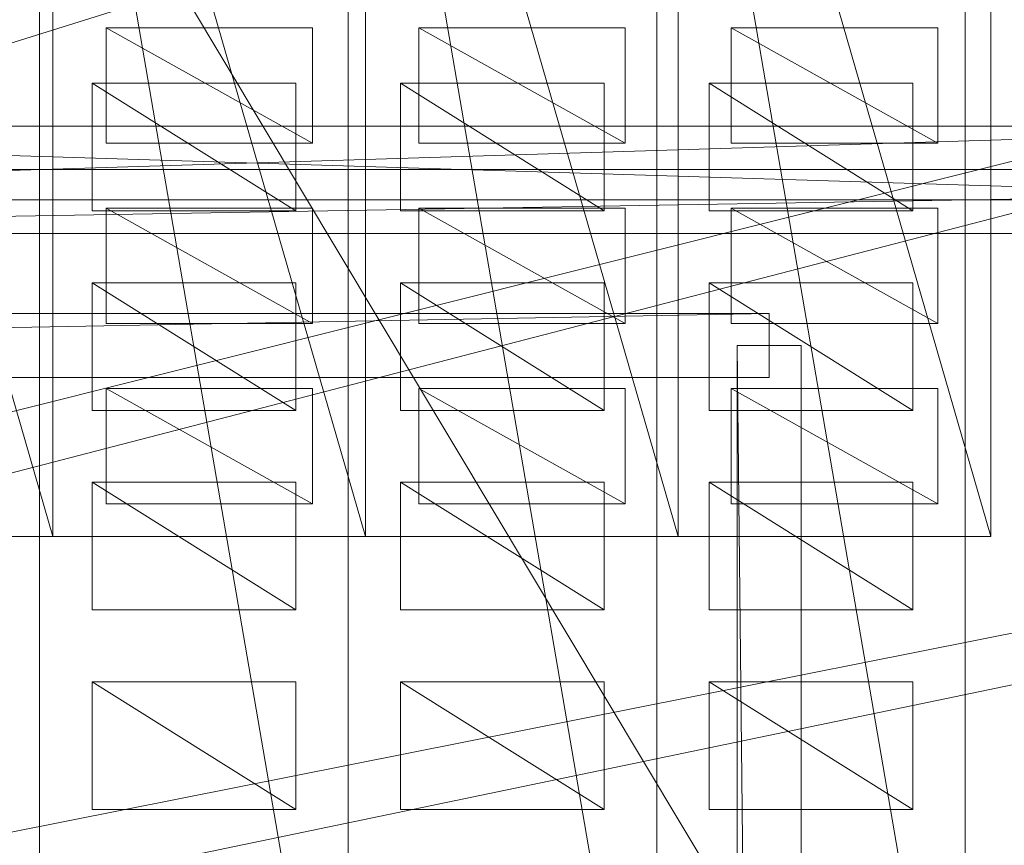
# Model space of a CAD drawing. Header units: millimetres. Extents: x -207 to 60078, y -249 to 35796.
# Tile 83 of 99: x 39077 to 42151, y 22856 to 25434. Entities that reach past the tile are written whole.
import ezdxf

# ---------------------------------------------------------------- set-up
doc = ezdxf.new("R2010")
doc.units = ezdxf.units.MM
for name, color, linetype, lineweight, true_color in [('F01_SLABS', 7, 'Continuous', 18, 0xa6b7af), ('F01_WALLS', 7, 'Continuous', 18, 0xc4ccd5), ('F02_SLABS', 7, 'Continuous', 18, 0xa6b7af), ('F02_WALLS', 7, 'Continuous', 18, 0xc4ccd5), ('F03_SEATING', 7, 'Continuous', 18, 0xac5052), ('F03_SLABS', 7, 'Continuous', 18, 0xa6b7af), ('F04_SEATING', 7, 'Continuous', 18, 0xac5052), ('F04_SLABS', 7, 'Continuous', 18, 0xa6b7af), ('F07_SLABS', 7, 'Continuous', 18, 0xa6b7af), ('F07_WALLS', 7, 'Continuous', 18, 0xc4ccd5), ('F08_SLABS', 7, 'Continuous', 18, 0xa6b7af)]:
    doc.layers.add(name, color=color, linetype=linetype, lineweight=lineweight, true_color=true_color)

msp = doc.modelspace()

# ---------------------------------------------------------------- meshes
at = {"layer": 'F01_SLABS'}
mesh = msp.add_polyface(dxfattribs=at)
corners = [(20499.3, 19563.1, -240), (20406.2, 19899.4, -240), (60000, 31910.1, -240), (20499.3, 19563.1), (60000, 31910.1), (20406.2, 19899.4), (20296.7, 20230.8, -240), (60000, 34436.8, -240), (60000, 34436.8), (20296.7, 20230.8), (20171.1, 20556.3, -240), (56562.5, 35630.1, -240), (56562.5, 35630.1), (20171.1, 20556.3), (20029.7, 20875.4, -240), (51226.1, 35630.1, -240), (51226.1, 35630.1), (20029.7, 20875.4), (19872.8, 21187.1, -240), (46893.9, 35630.1, -240), (46893.9, 35630.1), (19872.8, 21187.1), (19700.8, 21490.7, -240), (43291.1, 35630.1, -240), (43291.1, 35630.1), (19700.8, 21490.7), (19514.1, 21785.5, -240), (40234.1, 35630.1, -240), (40234.1, 35630.1), (19514.1, 21785.5), (19313.2, 22070.8, -240), (37595.9, 35630.1, -240), (37595.9, 35630.1), (19313.2, 22070.8), (19098.5, 22345.9, -240), (35285.4, 35630.1, -240), (35285.4, 35630.1), (19098.5, 22345.9), (18870.6, 22610.1, -240), (33236, 35630.1, -240), (33236, 35630.1), (18870.6, 22610.1), (18630, 22862.9, -240), (31397.3, 35630.1, -240), (31397.3, 35630.1), (18630, 22862.9), (18377.2, 23103.5, -240), (29730.8, 35630.1, -240), (29730.8, 35630.1), (18377.2, 23103.5), (18113, 23331.4, -240), (28206.3, 35630.1, -240), (28206.3, 35630.1), (18113, 23331.4), (26800.1, 35630.1, -240), (26800.1, 35630.1), (17837.9, 23546.1, -240), (25492.7, 35630.1, -240), (17837.9, 23546.1), (25492.7, 35630.1), (17552.6, 23747, -240), (24268.4, 35630.1, -240), (17552.6, 23747), (24268.4, 35630.1), (17257.8, 23933.7, -240), (23114.1, 35630.1, -240), (17257.8, 23933.7), (23114.1, 35630.1), (22018.9, 35630.1, -240), (22018.9, 35630.1), (20973.5, 35630.1), (20406.2, 15771.8), (60000, 6213.7), (20499.3, 16108.1)]
mesh.append_faces([[corners[k] for k in face] for face in [(0, 1, 2), (3, 4, 5), (1, 6, 7), (5, 8, 9), (6, 10, 11), (9, 12, 13), (10, 14, 15), (13, 16, 17), (14, 18, 19), (17, 20, 21), (18, 22, 23), (21, 24, 25), (22, 26, 27), (25, 28, 29), (26, 30, 31), (26, 31, 27), (29, 28, 32), (29, 32, 33), (30, 34, 35), (30, 35, 31), (33, 32, 36), (33, 36, 37), (34, 38, 39), (34, 39, 35), (37, 36, 40), (37, 40, 41), (38, 42, 43), (38, 43, 39), (41, 40, 44), (41, 44, 45), (39, 43, 44), (39, 44, 40), (42, 46, 47), (42, 47, 43), (45, 44, 48), (45, 48, 49), (43, 47, 48), (43, 48, 44), (46, 50, 51), (46, 51, 47), (49, 48, 52), (49, 52, 53), (47, 51, 52), (47, 52, 48), (50, 54, 51), (53, 52, 55), (51, 54, 55), (51, 55, 52), (56, 57, 54), (58, 55, 59), (54, 57, 59), (54, 59, 55), (60, 61, 57), (62, 59, 63), (57, 61, 63), (57, 63, 59), (64, 65, 61), (66, 63, 67), (61, 65, 67), (61, 67, 63), (65, 68, 69), (65, 69, 67), (68, 70, 69), (71, 72, 73)]])
mesh = msp.add_polyface(dxfattribs=at)
corners = [(20712.3, 17835.6, -240), (20703.8, 18184.5, -240), (60000, 20115, -240), (60000, 17835.6, -240), (20712.3, 17835.6), (60000, 17835.6), (60000, 20115), (20703.8, 18184.5), (20678.1, 18532.5, -240), (60000, 22405.3, -240), (60000, 22405.3), (20678.1, 18532.5), (20635.4, 18878.8, -240), (60000, 24718, -240), (60000, 24718), (20635.4, 18878.8), (20575.7, 19222.6, -240), (60000, 27064.6, -240), (60000, 27064.6), (20575.7, 19222.6), (20499.3, 19563.1, -240), (60000, 29457.5, -240), (60000, 29457.5), (20499.3, 19563.1), (60000, 31910.1, -240), (60000, 31910.1), (20406.2, 19899.4, -240), (60000, 34436.8, -240), (20406.2, 19899.4), (60000, 34436.8), (20296.7, 20230.8, -240), (56562.5, 35630.1, -240), (20296.7, 20230.8), (56562.5, 35630.1), (20171.1, 20556.3, -240), (51226.1, 35630.1, -240), (20171.1, 20556.3), (51226.1, 35630.1), (20029.7, 20875.4, -240), (46893.9, 35630.1, -240), (20029.7, 20875.4), (46893.9, 35630.1), (19872.8, 21187.1, -240), (43291.1, 35630.1, -240), (19872.8, 21187.1), (43291.1, 35630.1), (19700.8, 21490.7, -240), (40234.1, 35630.1, -240), (19700.8, 21490.7), (40234.1, 35630.1), (37595.9, 35630.1, -240), (37595.9, 35630.1), (35285.4, 35630.1, -240), (35285.4, 35630.1), (33236, 35630.1, -240), (33236, 35630.1)]
mesh.append_faces([[corners[k] for k in face] for face in [(0, 1, 2), (0, 2, 3), (4, 5, 6), (4, 6, 7), (3, 2, 6), (3, 6, 5), (1, 8, 9), (1, 9, 2), (7, 6, 10), (7, 10, 11), (2, 9, 10), (2, 10, 6), (8, 12, 13), (8, 13, 9), (11, 10, 14), (11, 14, 15), (9, 13, 14), (9, 14, 10), (12, 16, 17), (12, 17, 13), (15, 14, 18), (15, 18, 19), (13, 17, 18), (13, 18, 14), (16, 20, 21), (16, 21, 17), (19, 18, 22), (19, 22, 23), (17, 21, 22), (17, 22, 18), (20, 24, 21), (23, 22, 25), (21, 24, 25), (21, 25, 22), (26, 27, 24), (28, 25, 29), (24, 27, 29), (24, 29, 25), (30, 31, 27), (32, 29, 33), (27, 31, 33), (27, 33, 29), (34, 35, 31), (36, 33, 37), (31, 35, 37), (31, 37, 33), (38, 39, 35), (40, 37, 41), (35, 39, 41), (35, 41, 37), (42, 43, 39), (44, 41, 45), (39, 43, 45), (39, 45, 41), (46, 47, 43), (48, 45, 49), (43, 47, 49), (43, 49, 45), (47, 50, 51), (47, 51, 49), (50, 52, 53), (50, 53, 51), (52, 54, 55), (52, 55, 53)]])
at = {"layer": 'F01_WALLS'}
mesh = msp.add_polyface(dxfattribs=at)
corners = [(36082.2, 24871.3, 4553.7), (36082.2, 25101.3, 4553.7), (36082.2, 24871.3), (43520.5, 24871.3), (36082.2, 25101.3), (43520.5, 25101.3, 4553.7), (43520.5, 24871.3, 4553.7), (43520.5, 25101.3)]
mesh.append_faces([[corners[k] for k in face] for face in [(0, 1, 2), (3, 0, 2), (2, 1, 4), (4, 3, 2), (0, 5, 1), (6, 0, 3), (6, 5, 0), (1, 5, 4), (7, 3, 4), (4, 5, 7), (7, 6, 3), (5, 6, 7)]])
at = {"layer": 'F02_SLABS'}
mesh = msp.add_polyface(dxfattribs=at)
corners = [(16945.5, 23884.6, 4583.7), (6019.7, 35331.9, 4583.7), (53034.3, 35331.9, 4583.7), (53034.3, 35331.9, 4833.7), (6019.7, 35331.9, 4833.7), (16945.5, 23884.6, 4833.7), (17148.3, 23771.9, 4583.7), (17148.3, 23771.9, 4833.7), (17347.3, 23652.6, 4583.7), (17347.3, 23652.6, 4833.7), (17542.4, 23526.8, 4583.7), (17542.4, 23526.8, 4833.7), (17733.2, 23394.8, 4583.7), (17733.2, 23394.8, 4833.7), (17919.5, 23256.5, 4583.7), (17919.5, 23256.5, 4833.7), (18101.3, 23112.3, 4583.7), (18101.3, 23112.3, 4833.7), (18278.2, 22962.2, 4583.7), (18278.2, 22962.2, 4833.7), (18450.2, 22806.3, 4583.7), (18450.2, 22806.3, 4833.7), (18616.9, 22645, 4583.7), (18616.9, 22645, 4833.7), (18778.3, 22478.2, 4583.7), (18778.3, 22478.2, 4833.7), (18934.1, 22306.3, 4583.7), (18934.1, 22306.3, 4833.7), (19084.3, 22129.3, 4583.7), (19084.3, 22129.3, 4833.7), (19228.5, 21947.6, 4583.7), (53034.3, 32592.9, 4583.7), (53034.3, 32592.9, 4833.7), (19228.5, 21947.6, 4833.7), (19366.7, 21761.2, 4583.7), (19366.7, 21761.2, 4833.7), (19498.8, 21570.4, 4583.7), (19498.8, 21570.4, 4833.7), (19624.5, 21375.4, 4583.7), (19624.5, 21375.4, 4833.7), (19743.8, 21176.3, 4583.7), (20633.2, 18556.4, 4583.7), (20659.7, 18325.8, 4583.7), (20659.7, 18325.8, 4833.7), (20633.2, 18556.4, 4833.7), (20678.7, 18094.6, 4583.7), (20678.7, 18094.6, 4833.7)]
mesh.append_faces([[corners[k] for k in face] for face in [(0, 1, 2), (3, 4, 5), (2, 6, 0), (5, 7, 3), (2, 8, 6), (7, 9, 3), (2, 10, 8), (9, 11, 3), (2, 12, 10), (11, 13, 3), (2, 14, 12), (13, 15, 3), (2, 16, 14), (15, 17, 3), (2, 18, 16), (17, 19, 3), (2, 20, 18), (19, 21, 3), (22, 20, 2), (3, 21, 23), (24, 22, 2), (3, 23, 25), (26, 24, 2), (3, 25, 27), (28, 26, 2), (3, 27, 29), (30, 28, 31), (32, 29, 33), (34, 30, 31), (32, 33, 35), (36, 34, 31), (32, 35, 37), (38, 36, 31), (32, 37, 39), (40, 38, 31), (2, 1, 4, 3), (41, 42, 43, 44), (42, 45, 46, 43)]])
mesh = msp.add_polyface(dxfattribs=at)
corners = [(53034.3, 35331.9, 4583.7), (53034.3, 32592.9, 4583.7), (19084.3, 22129.3, 4583.7), (19084.3, 22129.3, 4833.7), (53034.3, 32592.9, 4833.7), (53034.3, 35331.9, 4833.7), (53321.2, 4099.4, 4583.7), (55083.8, 32592.9, 4583.7), (55083.8, 32592.9, 4833.7), (53321.2, 4099.4, 4833.7), (19624.5, 21375.4, 4833.7), (19743.8, 21176.3, 4833.7), (19856.6, 20973.5, 4583.7), (19743.8, 21176.3, 4583.7), (19856.6, 20973.5, 4833.7), (19962.6, 20767.1, 4583.7), (19962.6, 20767.1, 4833.7), (20061.8, 20557.3, 4583.7), (20061.8, 20557.3, 4833.7), (20154.1, 20344.4, 4583.7), (20154.1, 20344.4, 4833.7), (20239.4, 20128.6, 4583.7), (20239.4, 20128.6, 4833.7), (20317.5, 19910.2, 4583.7), (20317.5, 19910.2, 4833.7), (20388.5, 19689.2, 4583.7), (20388.5, 19689.2, 4833.7), (20452.2, 19466.1, 4583.7), (20452.2, 19466.1, 4833.7), (20508.6, 19241, 4583.7), (20508.6, 19241, 4833.7), (20557.6, 19014.2, 4583.7), (20557.6, 19014.2, 4833.7), (20599.1, 18785.9, 4583.7), (20599.1, 18785.9, 4833.7), (20633.2, 18556.4, 4583.7), (20633.2, 18556.4, 4833.7), (20659.7, 18325.8, 4583.7), (20659.7, 18325.8, 4833.7), (20678.7, 18094.6, 4583.7), (20678.7, 18094.6, 4833.7), (20690.1, 17862.8, 4583.7), (20690.1, 17862.8, 4833.7), (55083.8, 4099.4, 4583.7), (55083.8, 4099.4, 4833.7)]
mesh.append_faces([[corners[k] for k in face] for face in [(0, 1, 2), (3, 4, 5), (6, 1, 7), (8, 4, 9), (4, 10, 11), (12, 13, 1), (4, 11, 14), (15, 12, 1), (4, 14, 16), (17, 15, 1), (4, 16, 18), (19, 17, 1), (4, 18, 20), (21, 19, 1), (4, 20, 22), (23, 21, 1), (4, 22, 24), (25, 23, 1), (4, 24, 26), (27, 25, 1), (4, 26, 28), (29, 27, 1), (4, 28, 30), (31, 29, 1), (4, 30, 32), (33, 31, 1), (4, 32, 34), (35, 33, 1), (4, 34, 36), (37, 35, 1), (4, 36, 38), (39, 37, 1), (4, 38, 40), (41, 39, 1), (4, 40, 42), (43, 7, 8, 44), (7, 1, 4, 8), (1, 0, 5, 4)]])
mesh = msp.add_polyface(dxfattribs=at)
corners = [(55083.8, 32592.9, 4583.7), (55083.8, 4099.4, 4583.7), (53321.2, 4099.4, 4583.7), (53321.2, 4099.4, 4833.7), (55083.8, 4099.4, 4833.7), (55083.8, 32592.9, 4833.7), (53034.3, 32592.9, 4583.7), (20690.1, 17862.8, 4583.7), (20690.1, 17862.8, 4833.7), (53034.3, 32592.9, 4833.7), (19228.5, 13314, 4583.7), (53321.2, 134.1, 4583.7), (53321.2, 134.1, 4833.7), (19228.5, 13314, 4833.7), (19962.6, 14494.5, 4583.7), (20061.8, 14704.2, 4583.7), (20154.1, 14917.1, 4583.7), (20154.1, 14917.1, 4833.7), (20061.8, 14704.2, 4833.7), (20239.4, 15132.9, 4583.7), (20239.4, 15132.9, 4833.7), (20317.5, 15351.4, 4583.7), (20317.5, 15351.4, 4833.7), (20388.5, 15572.3, 4583.7), (20388.5, 15572.3, 4833.7), (20452.2, 15795.5, 4583.7), (20452.2, 15795.5, 4833.7), (20508.6, 16020.6, 4583.7), (20508.6, 16020.6, 4833.7), (20557.6, 16247.4, 4583.7), (20557.6, 16247.4, 4833.7), (20599.1, 16475.7, 4583.7), (20599.1, 16475.7, 4833.7), (20633.2, 16705.2, 4583.7), (20633.2, 16705.2, 4833.7), (20659.7, 16935.7, 4583.7), (20659.7, 16935.7, 4833.7), (20678.7, 17167, 4583.7), (20678.7, 17167, 4833.7), (20690.1, 17398.8, 4583.7), (20690.1, 17398.8, 4833.7), (20693.9, 17630.8, 4583.7), (20693.9, 17630.8, 4833.7), (9708.8, 134.1, 4583.7), (9708.8, 134.1, 4833.7)]
mesh.append_faces([[corners[k] for k in face] for face in [(0, 1, 2), (3, 4, 5), (6, 2, 7), (8, 3, 9), (10, 2, 11), (12, 3, 13), (14, 15, 2), (15, 16, 2), (3, 17, 18), (16, 19, 2), (3, 20, 17), (19, 21, 2), (3, 22, 20), (21, 23, 2), (3, 24, 22), (23, 25, 2), (3, 26, 24), (25, 27, 2), (3, 28, 26), (27, 29, 2), (3, 30, 28), (29, 31, 2), (3, 32, 30), (31, 33, 2), (3, 34, 32), (33, 35, 2), (3, 36, 34), (35, 37, 2), (3, 38, 36), (37, 39, 2), (3, 40, 38), (7, 2, 41), (42, 3, 8), (39, 41, 2), (3, 42, 40), (43, 11, 12, 44), (11, 2, 3, 12), (2, 1, 4, 3)]])
at = {"layer": 'F02_WALLS'}
mesh = msp.add_polyface(dxfattribs=at)
corners = [(35900.8, 24966.6, 4833.7), (47582.7, 24966.6, 4833.7), (35900.8, 24766.6, 4833.7), (35900.8, 24766.6, 9511.3), (47582.7, 24966.6, 9511.3), (35900.8, 24966.6, 9511.3), (47582.7, 24766.6, 4833.7), (47582.7, 24766.6, 9511.3)]
mesh.append_faces([[corners[k] for k in face] for face in [(0, 1, 2), (3, 4, 5), (6, 2, 1), (4, 3, 7), (2, 6, 7, 3), (6, 1, 4, 7), (1, 0, 5, 4), (0, 2, 3, 5)]])
at = {"layer": 'F03_SEATING'}
mesh = msp.add_polyface(dxfattribs=at)
corners = [(39990.8, 25408.5, 11741.3), (39990.8, 25048.2, 11741.3), (39346.7, 25408.5, 11741.3), (39346.7, 25408.5, 11861.3), (39990.8, 25048.2, 11861.3), (39990.8, 25408.5, 11861.3), (39346.7, 25048.2, 11741.3), (39346.7, 25048.2, 11861.3)]
mesh.append_faces([[corners[k] for k in face] for face in [(0, 1, 2), (3, 4, 5), (6, 2, 1), (4, 3, 7), (2, 6, 7, 3), (6, 1, 4, 7), (1, 0, 5, 4), (0, 2, 3, 5)]])
mesh = msp.add_polyface(dxfattribs=at)
corners = [(40966.8, 25408.5, 11841.3), (40966.8, 25048.2, 11841.3), (40322.6, 25408.5, 11841.3), (40322.6, 25408.5, 11961.3), (40966.8, 25048.2, 11961.3), (40966.8, 25408.5, 11961.3), (40322.6, 25048.2, 11841.3), (40322.6, 25048.2, 11961.3)]
mesh.append_faces([[corners[k] for k in face] for face in [(0, 1, 2), (3, 4, 5), (6, 2, 1), (4, 3, 7), (2, 6, 7, 3), (6, 1, 4, 7), (1, 0, 5, 4), (0, 2, 3, 5)]])
mesh = msp.add_polyface(dxfattribs=at)
corners = [(41942.8, 25408.5, 11941.3), (41942.8, 25048.2, 11941.3), (41298.6, 25408.5, 11941.3), (41298.6, 25408.5, 12061.3), (41942.8, 25048.2, 12061.3), (41942.8, 25408.5, 12061.3), (41298.6, 25048.2, 11941.3), (41298.6, 25048.2, 12061.3)]
mesh.append_faces([[corners[k] for k in face] for face in [(0, 1, 2), (3, 4, 5), (6, 2, 1), (4, 3, 7), (2, 6, 7, 3), (6, 1, 4, 7), (1, 0, 5, 4), (0, 2, 3, 5)]])
mesh = msp.add_polyface(dxfattribs=at)
corners = [(39990.8, 24845.5, 11741.3), (39990.8, 24485.2, 11741.3), (39346.7, 24845.5, 11741.3), (39346.7, 24845.5, 11861.3), (39990.8, 24485.2, 11861.3), (39990.8, 24845.5, 11861.3), (39346.7, 24485.2, 11741.3), (39346.7, 24485.2, 11861.3)]
mesh.append_faces([[corners[k] for k in face] for face in [(0, 1, 2), (3, 4, 5), (6, 2, 1), (4, 3, 7), (2, 6, 7, 3), (6, 1, 4, 7), (1, 0, 5, 4), (0, 2, 3, 5)]])
mesh = msp.add_polyface(dxfattribs=at)
corners = [(40966.8, 24845.5, 11841.3), (40966.8, 24485.2, 11841.3), (40322.6, 24845.5, 11841.3), (40322.6, 24845.5, 11961.3), (40966.8, 24485.2, 11961.3), (40966.8, 24845.5, 11961.3), (40322.6, 24485.2, 11841.3), (40322.6, 24485.2, 11961.3)]
mesh.append_faces([[corners[k] for k in face] for face in [(0, 1, 2), (3, 4, 5), (6, 2, 1), (4, 3, 7), (2, 6, 7, 3), (6, 1, 4, 7), (1, 0, 5, 4), (0, 2, 3, 5)]])
mesh = msp.add_polyface(dxfattribs=at)
corners = [(41942.8, 24845.5, 11941.3), (41942.8, 24485.2, 11941.3), (41298.6, 24845.5, 11941.3), (41298.6, 24845.5, 12061.3), (41942.8, 24485.2, 12061.3), (41942.8, 24845.5, 12061.3), (41298.6, 24485.2, 11941.3), (41298.6, 24485.2, 12061.3)]
mesh.append_faces([[corners[k] for k in face] for face in [(0, 1, 2), (3, 4, 5), (6, 2, 1), (4, 3, 7), (2, 6, 7, 3), (6, 1, 4, 7), (1, 0, 5, 4), (0, 2, 3, 5)]])
mesh = msp.add_polyface(dxfattribs=at)
corners = [(39990.8, 24282.6, 11741.3), (39990.8, 23922.3, 11741.3), (39346.7, 24282.6, 11741.3), (39346.7, 24282.6, 11861.3), (39990.8, 23922.3, 11861.3), (39990.8, 24282.6, 11861.3), (39346.7, 23922.3, 11741.3), (39346.7, 23922.3, 11861.3)]
mesh.append_faces([[corners[k] for k in face] for face in [(0, 1, 2), (3, 4, 5), (6, 2, 1), (4, 3, 7), (2, 6, 7, 3), (6, 1, 4, 7), (1, 0, 5, 4), (0, 2, 3, 5)]])
mesh = msp.add_polyface(dxfattribs=at)
corners = [(40966.8, 24282.6, 11841.3), (40966.8, 23922.3, 11841.3), (40322.6, 24282.6, 11841.3), (40322.6, 24282.6, 11961.3), (40966.8, 23922.3, 11961.3), (40966.8, 24282.6, 11961.3), (40322.6, 23922.3, 11841.3), (40322.6, 23922.3, 11961.3)]
mesh.append_faces([[corners[k] for k in face] for face in [(0, 1, 2), (3, 4, 5), (6, 2, 1), (4, 3, 7), (2, 6, 7, 3), (6, 1, 4, 7), (1, 0, 5, 4), (0, 2, 3, 5)]])
mesh = msp.add_polyface(dxfattribs=at)
corners = [(41942.8, 24282.6, 11941.3), (41942.8, 23922.3, 11941.3), (41298.6, 24282.6, 11941.3), (41298.6, 24282.6, 12061.3), (41942.8, 23922.3, 12061.3), (41942.8, 24282.6, 12061.3), (41298.6, 23922.3, 11941.3), (41298.6, 23922.3, 12061.3)]
mesh.append_faces([[corners[k] for k in face] for face in [(0, 1, 2), (3, 4, 5), (6, 2, 1), (4, 3, 7), (2, 6, 7, 3), (6, 1, 4, 7), (1, 0, 5, 4), (0, 2, 3, 5)]])
at = {"layer": 'F03_SLABS'}
mesh = msp.add_polyface(dxfattribs=at)
corners = [(55168.7, 3554.2, 9541.3), (53452.5, 3554.2, 9541.3), (43531.9, 27490.6, 9541.3), (43531.9, 27490.6, 9791.3), (53452.5, 3554.2, 9791.3), (55168.7, 3554.2, 9791.3), (53452.5, 259.8, 9541.3), (9793.6, 259.8, 9541.3), (22476.8, 5972.9, 9541.3), (22476.8, 5972.9, 9791.3), (9793.6, 259.8, 9791.3), (53452.5, 259.8, 9791.3), (43531.9, 5972.9, 9541.3), (43531.9, 5972.9, 9791.3), (4728.6, 4471.6, 9541.3), (4728.6, 4471.6, 9791.3), (3891.5, 32828.4, 9541.3), (22476.8, 27490.6, 9541.3), (22476.8, 27490.6, 9791.3), (3891.5, 32828.4, 9791.3), (53368.7, 35372.1, 9541.3), (53368.7, 32369.6, 9541.3), (53368.7, 32369.6, 9791.3), (53368.7, 35372.1, 9791.3), (55168.7, 32369.6, 9541.3), (55168.7, 32369.6, 9791.3), (5984.4, 35372.1, 9541.3), (5984.4, 35372.1, 9791.3)]
mesh.append_faces([[corners[k] for k in face] for face in [(0, 1, 2), (3, 4, 5), (6, 7, 8), (9, 10, 11), (8, 12, 6), (11, 13, 9), (8, 7, 14), (15, 10, 9), (14, 16, 17), (18, 19, 15), (20, 21, 2), (3, 22, 23), (2, 24, 0), (5, 25, 3), (12, 1, 6), (11, 4, 13), (14, 17, 8), (9, 18, 15), (20, 2, 17), (18, 3, 23), (1, 12, 2), (3, 13, 4), (17, 16, 26), (27, 19, 18), (2, 21, 24), (25, 22, 3), (17, 26, 20), (23, 27, 18), (20, 26, 27, 23), (26, 16, 19, 27), (16, 14, 15, 19), (14, 7, 10, 15), (7, 6, 11, 10), (6, 1, 4, 11), (1, 0, 5, 4), (0, 24, 25, 5), (24, 21, 22, 25), (21, 20, 23, 22), (8, 17, 18, 9), (17, 2, 3, 18), (2, 12, 13, 3), (12, 8, 9, 13)]])
mesh = msp.add_polyface(dxfattribs=at)
corners = [(43531.9, 27490.6, 9541.3), (43531.9, 5972.9, 9541.3), (22476.8, 27490.6, 9541.3), (22476.8, 27490.6, 9791.3), (43531.9, 5972.9, 9791.3), (43531.9, 27490.6, 9791.3), (22476.8, 5972.9, 9541.3), (22476.8, 5972.9, 9791.3)]
mesh.append_faces([[corners[k] for k in face] for face in [(0, 1, 2), (3, 4, 5), (6, 2, 1), (4, 3, 7), (2, 6, 7, 3), (6, 1, 4, 7), (1, 0, 5, 4), (0, 2, 3, 5)]])
mesh = msp.add_polyface(dxfattribs=at)
corners = [(39180.8, 27198.7, 9541.3), (39180.8, 23820.9, 9541.3), (38204.8, 27198.7, 9541.3), (38204.8, 27198.7, 11291.3), (39180.8, 23820.9, 11291.3), (39180.8, 27198.7, 11291.3), (38204.8, 23820.9, 9541.3), (38204.8, 23820.9, 11291.3)]
mesh.append_faces([[corners[k] for k in face] for face in [(0, 1, 2), (3, 4, 5), (6, 2, 1), (4, 3, 7), (2, 6, 7, 3), (6, 1, 4, 7), (1, 0, 5, 4), (0, 2, 3, 5)]])
mesh = msp.add_polyface(dxfattribs=at)
corners = [(40156.7, 27198.7, 9541.3), (40156.7, 23820.9, 9541.3), (39180.8, 27198.7, 9541.3), (39180.8, 27198.7, 11391.3), (40156.7, 23820.9, 11391.3), (40156.7, 27198.7, 11391.3), (39180.8, 23820.9, 9541.3), (39180.8, 23820.9, 11391.3)]
mesh.append_faces([[corners[k] for k in face] for face in [(0, 1, 2), (3, 4, 5), (6, 2, 1), (4, 3, 7), (2, 6, 7, 3), (6, 1, 4, 7), (1, 0, 5, 4), (0, 2, 3, 5)]])
mesh = msp.add_polyface(dxfattribs=at)
corners = [(41132.7, 27198.7, 9541.3), (41132.7, 23820.9, 9541.3), (40156.7, 27198.7, 9541.3), (40156.7, 27198.7, 11491.3), (41132.7, 23820.9, 11491.3), (41132.7, 27198.7, 11491.3), (40156.7, 23820.9, 9541.3), (40156.7, 23820.9, 11491.3)]
mesh.append_faces([[corners[k] for k in face] for face in [(0, 1, 2), (3, 4, 5), (6, 2, 1), (4, 3, 7), (2, 6, 7, 3), (6, 1, 4, 7), (1, 0, 5, 4), (0, 2, 3, 5)]])
mesh = msp.add_polyface(dxfattribs=at)
corners = [(42108.7, 27198.7, 9541.3), (42108.7, 23820.9, 9541.3), (41132.7, 27198.7, 9541.3), (41132.7, 27198.7, 11591.3), (42108.7, 23820.9, 11591.3), (42108.7, 27198.7, 11591.3), (41132.7, 23820.9, 9541.3), (41132.7, 23820.9, 11591.3)]
mesh.append_faces([[corners[k] for k in face] for face in [(0, 1, 2), (3, 4, 5), (6, 2, 1), (4, 3, 7), (2, 6, 7, 3), (6, 1, 4, 7), (1, 0, 5, 4), (0, 2, 3, 5)]])
at = {"layer": 'F04_SEATING'}
mesh = msp.add_polyface(dxfattribs=at)
corners = [(39938.9, 25235.8, 14479.2), (39938.9, 24837.1, 14479.2), (39303.2, 25235.8, 14479.2), (39303.2, 25235.8, 14599.2), (39938.9, 24837.1, 14599.2), (39938.9, 25235.8, 14599.2), (39303.2, 24837.1, 14479.2), (39303.2, 24837.1, 14599.2)]
mesh.append_faces([[corners[k] for k in face] for face in [(0, 1, 2), (3, 4, 5), (6, 2, 1), (4, 3, 7), (2, 6, 7, 3), (6, 1, 4, 7), (1, 0, 5, 4), (0, 2, 3, 5)]])
mesh = msp.add_polyface(dxfattribs=at)
corners = [(40902.1, 25235.8, 14904.2), (40902.1, 24837.1, 14904.2), (40266.4, 25235.8, 14904.2), (40266.4, 25235.8, 15024.2), (40902.1, 24837.1, 15024.2), (40902.1, 25235.8, 15024.2), (40266.4, 24837.1, 14904.2), (40266.4, 24837.1, 15024.2)]
mesh.append_faces([[corners[k] for k in face] for face in [(0, 1, 2), (3, 4, 5), (6, 2, 1), (4, 3, 7), (2, 6, 7, 3), (6, 1, 4, 7), (1, 0, 5, 4), (0, 2, 3, 5)]])
mesh = msp.add_polyface(dxfattribs=at)
corners = [(41865.4, 25235.8, 15329.2), (41865.4, 24837.1, 15329.2), (41229.6, 25235.8, 15329.2), (41229.6, 25235.8, 15449.2), (41865.4, 24837.1, 15449.2), (41865.4, 25235.8, 15449.2), (41229.6, 24837.1, 15329.2), (41229.6, 24837.1, 15449.2)]
mesh.append_faces([[corners[k] for k in face] for face in [(0, 1, 2), (3, 4, 5), (6, 2, 1), (4, 3, 7), (2, 6, 7, 3), (6, 1, 4, 7), (1, 0, 5, 4), (0, 2, 3, 5)]])
mesh = msp.add_polyface(dxfattribs=at)
corners = [(39938.9, 24612.9, 14479.2), (39938.9, 24214.2, 14479.2), (39303.2, 24612.9, 14479.2), (39303.2, 24612.9, 14599.2), (39938.9, 24214.2, 14599.2), (39938.9, 24612.9, 14599.2), (39303.2, 24214.2, 14479.2), (39303.2, 24214.2, 14599.2)]
mesh.append_faces([[corners[k] for k in face] for face in [(0, 1, 2), (3, 4, 5), (6, 2, 1), (4, 3, 7), (2, 6, 7, 3), (6, 1, 4, 7), (1, 0, 5, 4), (0, 2, 3, 5)]])
mesh = msp.add_polyface(dxfattribs=at)
corners = [(40902.1, 24612.9, 14904.2), (40902.1, 24214.2, 14904.2), (40266.4, 24612.9, 14904.2), (40266.4, 24612.9, 15024.2), (40902.1, 24214.2, 15024.2), (40902.1, 24612.9, 15024.2), (40266.4, 24214.2, 14904.2), (40266.4, 24214.2, 15024.2)]
mesh.append_faces([[corners[k] for k in face] for face in [(0, 1, 2), (3, 4, 5), (6, 2, 1), (4, 3, 7), (2, 6, 7, 3), (6, 1, 4, 7), (1, 0, 5, 4), (0, 2, 3, 5)]])
mesh = msp.add_polyface(dxfattribs=at)
corners = [(41865.4, 24612.9, 15329.2), (41865.4, 24214.2, 15329.2), (41229.6, 24612.9, 15329.2), (41229.6, 24612.9, 15449.2), (41865.4, 24214.2, 15449.2), (41865.4, 24612.9, 15449.2), (41229.6, 24214.2, 15329.2), (41229.6, 24214.2, 15449.2)]
mesh.append_faces([[corners[k] for k in face] for face in [(0, 1, 2), (3, 4, 5), (6, 2, 1), (4, 3, 7), (2, 6, 7, 3), (6, 1, 4, 7), (1, 0, 5, 4), (0, 2, 3, 5)]])
mesh = msp.add_polyface(dxfattribs=at)
corners = [(39938.9, 23989.9, 14479.2), (39938.9, 23591.3, 14479.2), (39303.2, 23989.9, 14479.2), (39303.2, 23989.9, 14599.2), (39938.9, 23591.3, 14599.2), (39938.9, 23989.9, 14599.2), (39303.2, 23591.3, 14479.2), (39303.2, 23591.3, 14599.2)]
mesh.append_faces([[corners[k] for k in face] for face in [(0, 1, 2), (3, 4, 5), (6, 2, 1), (4, 3, 7), (2, 6, 7, 3), (6, 1, 4, 7), (1, 0, 5, 4), (0, 2, 3, 5)]])
mesh = msp.add_polyface(dxfattribs=at)
corners = [(40902.1, 23989.9, 14904.2), (40902.1, 23591.3, 14904.2), (40266.4, 23989.9, 14904.2), (40266.4, 23989.9, 15024.2), (40902.1, 23591.3, 15024.2), (40902.1, 23989.9, 15024.2), (40266.4, 23591.3, 14904.2), (40266.4, 23591.3, 15024.2)]
mesh.append_faces([[corners[k] for k in face] for face in [(0, 1, 2), (3, 4, 5), (6, 2, 1), (4, 3, 7), (2, 6, 7, 3), (6, 1, 4, 7), (1, 0, 5, 4), (0, 2, 3, 5)]])
mesh = msp.add_polyface(dxfattribs=at)
corners = [(41865.4, 23989.9, 15329.2), (41865.4, 23591.3, 15329.2), (41229.6, 23989.9, 15329.2), (41229.6, 23989.9, 15449.2), (41865.4, 23591.3, 15449.2), (41865.4, 23989.9, 15449.2), (41229.6, 23591.3, 15329.2), (41229.6, 23591.3, 15449.2)]
mesh.append_faces([[corners[k] for k in face] for face in [(0, 1, 2), (3, 4, 5), (6, 2, 1), (4, 3, 7), (2, 6, 7, 3), (6, 1, 4, 7), (1, 0, 5, 4), (0, 2, 3, 5)]])
mesh = msp.add_polyface(dxfattribs=at)
corners = [(39938.9, 23367, 14479.2), (39938.9, 22968.3, 14479.2), (39303.2, 23367, 14479.2), (39303.2, 23367, 14599.2), (39938.9, 22968.3, 14599.2), (39938.9, 23367, 14599.2), (39303.2, 22968.3, 14479.2), (39303.2, 22968.3, 14599.2)]
mesh.append_faces([[corners[k] for k in face] for face in [(0, 1, 2), (3, 4, 5), (6, 2, 1), (4, 3, 7), (2, 6, 7, 3), (6, 1, 4, 7), (1, 0, 5, 4), (0, 2, 3, 5)]])
mesh = msp.add_polyface(dxfattribs=at)
corners = [(40902.1, 23367, 14904.2), (40902.1, 22968.3, 14904.2), (40266.4, 23367, 14904.2), (40266.4, 23367, 15024.2), (40902.1, 22968.3, 15024.2), (40902.1, 23367, 15024.2), (40266.4, 22968.3, 14904.2), (40266.4, 22968.3, 15024.2)]
mesh.append_faces([[corners[k] for k in face] for face in [(0, 1, 2), (3, 4, 5), (6, 2, 1), (4, 3, 7), (2, 6, 7, 3), (6, 1, 4, 7), (1, 0, 5, 4), (0, 2, 3, 5)]])
mesh = msp.add_polyface(dxfattribs=at)
corners = [(41865.4, 23367, 15329.2), (41865.4, 22968.3, 15329.2), (41229.6, 23367, 15329.2), (41229.6, 23367, 15449.2), (41865.4, 22968.3, 15449.2), (41865.4, 23367, 15449.2), (41229.6, 22968.3, 15329.2), (41229.6, 22968.3, 15449.2)]
mesh.append_faces([[corners[k] for k in face] for face in [(0, 1, 2), (3, 4, 5), (6, 2, 1), (4, 3, 7), (2, 6, 7, 3), (6, 1, 4, 7), (1, 0, 5, 4), (0, 2, 3, 5)]])
at = {"layer": 'F04_SLABS'}
mesh = msp.add_polyface(dxfattribs=at)
corners = [(54411.2, 32359.3, 13879.2), (54411.2, 3442.7, 13879.2), (52805.8, 3442.7, 13879.2), (52805.8, 3442.7, 14129.2), (54411.2, 3442.7, 14129.2), (54411.2, 32359.3, 14129.2), (10036.5, -98.2, 13879.2), (10736.3, 1503.6, 13879.2), (21850.6, 5634.6, 13879.2), (21850.6, 5634.6, 14129.2), (10736.3, 1503.6, 14129.2), (10036.5, -98.2, 14129.2), (5302.7, 5634.6, 13879.2), (4973.4, 4201.4, 13879.2), (4232.4, 33118, 13879.2), (4232.4, 33118, 14129.2), (4973.4, 4201.4, 14129.2), (5302.7, 5634.6, 14129.2), (21850.6, 7067.8, 13879.2), (37575.2, 7067.8, 13879.2), (37575.2, 7067.8, 14129.2), (21850.6, 7067.8, 14129.2), (21850.6, 28186.2, 13879.2), (21850.6, 29450.7, 13879.2), (37575.2, 28186.2, 13879.2), (37575.2, 28186.2, 14129.2), (21850.6, 29450.7, 14129.2), (21850.6, 28186.2, 14129.2), (5261.5, 29450.7, 13879.2), (5261.5, 29450.7, 14129.2), (52764.7, 35520.7, 13879.2), (52764.7, 32359.3, 13879.2), (52764.7, 32359.3, 14129.2), (52764.7, 35520.7, 14129.2), (52805.8, -98.2, 13879.2), (38645.4, 8037.3, 13879.2), (38645.4, 8037.3, 14129.2), (52805.8, -98.2, 14129.2), (6290.6, 35520.7, 13879.2), (6290.6, 35520.7, 14129.2), (38645.4, 27090.2, 13879.2), (38645.4, 27090.2, 14129.2)]
mesh.append_faces([[corners[k] for k in face] for face in [(0, 1, 2), (3, 4, 5), (6, 7, 8), (9, 10, 11), (12, 13, 14), (15, 16, 17), (18, 19, 8), (9, 20, 21), (22, 23, 24), (25, 26, 27), (14, 28, 12), (17, 29, 15), (30, 31, 24), (25, 32, 33), (2, 31, 0), (5, 32, 3), (13, 12, 7), (10, 17, 16), (34, 19, 35), (36, 20, 37), (28, 14, 38), (39, 15, 29), (24, 23, 30), (33, 26, 25), (7, 6, 13), (16, 11, 10), (38, 23, 28), (29, 26, 39), (8, 34, 6), (11, 37, 9), (23, 38, 30), (33, 39, 26), (34, 8, 19), (20, 9, 37), (24, 31, 40), (41, 32, 25), (35, 2, 34), (37, 3, 36), (40, 31, 2), (3, 32, 41), (2, 35, 40), (41, 36, 3), (31, 30, 33, 32), (30, 38, 39, 33), (38, 14, 15, 39), (14, 13, 16, 15), (13, 6, 11, 16), (6, 34, 37, 11), (34, 2, 3, 37), (2, 1, 4, 3), (1, 0, 5, 4), (0, 31, 32, 5), (7, 12, 17, 10), (12, 28, 29, 17), (28, 23, 26, 29), (23, 22, 27, 26), (22, 24, 25, 27), (24, 40, 41, 25), (40, 35, 36, 41), (35, 19, 20, 36), (19, 18, 21, 20), (18, 8, 9, 21), (8, 7, 10, 9)]])
mesh = msp.add_polyface(dxfattribs=at)
corners = [(40102.6, 27216.7, 13879.2), (40102.6, 21610.4, 13879.2), (39139.4, 27216.7, 13879.2), (39139.4, 27216.7, 14129.2), (40102.6, 21610.4, 14129.2), (40102.6, 27216.7, 14129.2), (39139.4, 21610.4, 13879.2), (39139.4, 21610.4, 14129.2)]
mesh.append_faces([[corners[k] for k in face] for face in [(0, 1, 2), (3, 4, 5), (6, 2, 1), (4, 3, 7), (2, 6, 7, 3), (6, 1, 4, 7), (1, 0, 5, 4), (0, 2, 3, 5)]])
mesh = msp.add_polyface(dxfattribs=at)
corners = [(41065.9, 27216.7, 13879.2), (41065.9, 21610.4, 13879.2), (40102.6, 27216.7, 13879.2), (40102.6, 27216.7, 14554.2), (41065.9, 21610.4, 14554.2), (41065.9, 27216.7, 14554.2), (40102.6, 21610.4, 13879.2), (40102.6, 21610.4, 14554.2)]
mesh.append_faces([[corners[k] for k in face] for face in [(0, 1, 2), (3, 4, 5), (6, 2, 1), (4, 3, 7), (2, 6, 7, 3), (6, 1, 4, 7), (1, 0, 5, 4), (0, 2, 3, 5)]])
mesh = msp.add_polyface(dxfattribs=at)
corners = [(42029.1, 27216.7, 13879.2), (42029.1, 21610.4, 13879.2), (41065.9, 27216.7, 13879.2), (41065.9, 27216.7, 14979.2), (42029.1, 21610.4, 14979.2), (42029.1, 27216.7, 14979.2), (41065.9, 21610.4, 13879.2), (41065.9, 21610.4, 14979.2)]
mesh.append_faces([[corners[k] for k in face] for face in [(0, 1, 2), (3, 4, 5), (6, 2, 1), (4, 3, 7), (2, 6, 7, 3), (6, 1, 4, 7), (1, 0, 5, 4), (0, 2, 3, 5)]])
mesh = msp.add_polyface(dxfattribs=at)
corners = [(42992.4, 27216.7, 13879.2), (42992.4, 21610.4, 13879.2), (42029.1, 27216.7, 13879.2), (42029.1, 27216.7, 15404.2), (42992.4, 21610.4, 15404.2), (42992.4, 27216.7, 15404.2), (42029.1, 21610.4, 13879.2), (42029.1, 21610.4, 15404.2)]
mesh.append_faces([[corners[k] for k in face] for face in [(0, 1, 2), (3, 4, 5), (6, 2, 1), (4, 3, 7), (2, 6, 7, 3), (6, 1, 4, 7), (1, 0, 5, 4), (0, 2, 3, 5)]])
at = {"layer": 'F07_SLABS'}
mesh = msp.add_polyface(dxfattribs=at)
corners = [(5507.5, 5963.5, 27822.4), (4672.4, 4070.8, 27822.4), (3913.2, 32934.5, 27822.4), (3913.2, 32934.5, 28072.4), (4672.4, 4070.8, 28072.4), (5507.5, 5963.5, 28072.4), (16173.9, 5726.9, 27822.4), (21070.6, 5726.9, 27822.4), (16173.9, 2730.1, 27822.4), (16173.9, 2730.1, 28072.4), (21070.6, 5726.9, 28072.4), (16173.9, 5726.9, 28072.4), (4900.1, 32027.5, 27822.4), (4900.1, 32027.5, 28072.4), (5963, 35458.1, 27822.4), (51627.4, 35458.1, 27822.4), (21070.6, 29227.9, 27822.4), (21070.6, 29227.9, 28072.4), (51627.4, 35458.1, 28072.4), (5963, 35458.1, 28072.4), (9189.5, 2730.1, 27822.4), (9189.5, 2730.1, 28072.4), (9379.3, -108.9, 27822.4), (9379.3, -108.9, 28072.4), (51627.4, -108.9, 27822.4), (51627.4, -108.9, 28072.4)]
mesh.append_faces([[corners[k] for k in face] for face in [(0, 1, 2), (3, 4, 5), (6, 7, 8), (9, 10, 11), (2, 12, 0), (5, 13, 3), (14, 15, 16), (17, 18, 19), (1, 0, 20), (21, 5, 4), (12, 2, 14), (19, 3, 13), (20, 22, 1), (4, 23, 21), (14, 16, 12), (13, 17, 19), (22, 20, 8), (9, 21, 23), (16, 15, 24), (25, 18, 17), (8, 24, 22), (23, 25, 9), (24, 7, 16), (17, 10, 25), (8, 7, 24), (25, 10, 9), (15, 14, 19, 18), (14, 2, 3, 19), (2, 1, 4, 3), (1, 22, 23, 4), (22, 24, 25, 23), (24, 15, 18, 25), (0, 12, 13, 5), (12, 16, 17, 13), (16, 7, 10, 17), (7, 6, 11, 10), (6, 8, 9, 11), (8, 20, 21, 9), (20, 0, 5, 21)]])
at = {"layer": 'F07_WALLS'}
mesh = msp.add_polyface(dxfattribs=at)
corners = [(30636.2, 24517.3, 28072.4), (41416.5, 24517.3, 28072.4), (30636.2, 24317.3, 28072.4), (30636.2, 24317.3, 31696.5), (41416.5, 24517.3, 31696.5), (30636.2, 24517.3, 31696.5), (41416.5, 24317.3, 28072.4), (41416.5, 24317.3, 31696.5)]
mesh.append_faces([[corners[k] for k in face] for face in [(0, 1, 2), (3, 4, 5), (6, 2, 1), (4, 3, 7), (2, 6, 7, 3), (6, 1, 4, 7), (1, 0, 5, 4), (0, 2, 3, 5)]])
mesh = msp.add_polyface(dxfattribs=at)
corners = [(41516.5, 24417.3, 28072.4), (41516.5, 5884.6, 28072.4), (41316.5, 24417.3, 28072.4), (41316.5, 24417.3, 31696.5), (41516.5, 5884.6, 31696.5), (41516.5, 24417.3, 31696.5), (41316.5, 5884.6, 28072.4), (41316.5, 5884.6, 31696.5)]
mesh.append_faces([[corners[k] for k in face] for face in [(0, 1, 2), (3, 4, 5), (6, 2, 1), (4, 3, 7), (2, 6, 7, 3), (6, 1, 4, 7), (1, 0, 5, 4), (0, 2, 3, 5)]])
at = {"layer": 'F08_SLABS'}
mesh = msp.add_polyface(dxfattribs=at)
corners = [(50777.3, 35153.7, 31726.5), (50777.3, -71.2, 31726.5), (17943.3, 35153.7, 31726.5), (17943.3, 35153.7, 31976.5), (50777.3, -71.2, 31976.5), (50777.3, 35153.7, 31976.5), (17943.3, -71.2, 31726.5), (17943.3, -71.2, 31976.5)]
mesh.append_faces([[corners[k] for k in face] for face in [(0, 1, 2), (3, 4, 5), (6, 2, 1), (4, 3, 7), (2, 6, 7, 3), (6, 1, 4, 7), (1, 0, 5, 4), (0, 2, 3, 5)]])

doc.saveas('drawing.dxf')
